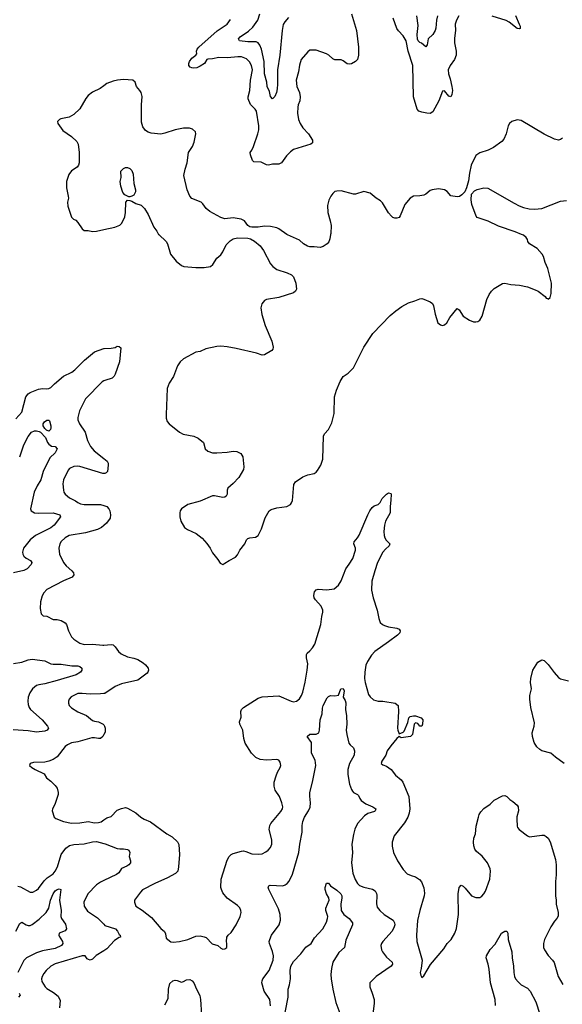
# Model space of a CAD drawing. Header units: inches. Extents: x 2001573 to 2220545, y 644482 to 846830.
# Tile 165 of 256: x 2079189 to 2084426, y 692562 to 702074. Entities that reach past the tile are written whole.
import ezdxf

# ---------------------------------------------------------------- set-up
doc = ezdxf.new("R2010")
doc.units = ezdxf.units.IN
doc.header["$MEASUREMENT"] = 0
for name, color, linetype in [('C0679', 7, 'Continuous'), ('C0689', 7, 'Continuous'), ('C0770', 7, 'Continuous'), ('C0780', 7, 'Continuous')]:
    doc.layers.add(name, color=color, linetype=linetype)

msp = doc.modelspace()

# ---------------------------------------------------------------- linework, layer by layer
at = {"layer": 'C0679', "color": 5}
for points, elevation in [([(2079150, 698217.1), (2079210, 698284), (2079248, 698430), (2079270, 698460.7), (2079290, 698474), (2079370, 698506.4), (2079408.2, 698511.8), (2079450, 698507.8), (2079470, 698510.3), (2079490, 698520.9), (2079524, 698556), (2079610, 698629.4), (2079691.7, 698668.3), (2079721.1, 698690), (2079815.1, 698784.9), (2079910, 698866.4), (2080000, 698896.8)], 380), ([(2080000, 698584), (2079984.7, 698575.3), (2079822.4, 698410), (2079765.3, 698294.7), (2079748.8, 698230), (2079750.3, 698210), (2079767.2, 698170), (2079820.7, 698090), (2079841.6, 698010), (2079871, 697950), (2079907.6, 697907.6), (2080000, 697835.7)], 380), ([(2079188.3, 697850), (2079230, 697966.7), (2079270, 698046.4), (2079302, 698090), (2079330, 698101), (2079350, 698100.9), (2079376.3, 698096.3), (2079389.4, 698089.4), (2079436.9, 698036.9), (2079456.3, 697990), (2079470, 697974), (2079494.9, 697954.9), (2079530.8, 697950), (2079550.4, 697930), (2079530.3, 697890), (2079478.7, 697841.3), (2079416.3, 697710), (2079390.9, 697630), (2079355.9, 697570), (2079328.8, 697510), (2079291.6, 697350), (2079298.4, 697330), (2079330.2, 697310.2), (2079370, 697306.4), (2079510, 697309.1), (2079576.3, 697290), (2079582, 697270), (2079522.7, 697190), (2079490, 697165.2), (2079340.2, 697090), (2079290, 697049.7), (2079226.7, 696970), (2079217, 696930), (2079220.3, 696910), (2079230, 696890.7), (2079250, 696872.2), (2079294, 696850), (2079306, 696830), (2079297.6, 696810), (2079262, 696770), (2079230, 696754.4), (2079127.8, 696732.2)], 360), ([(2080000, 697690.4), (2079990, 697690.8), (2079770, 697757.7), (2079750, 697761.8), (2079710, 697757.6), (2079670, 697739.7), (2079656.3, 697723.7), (2079610.4, 697630), (2079604.4, 697590), (2079610.4, 697530), (2079615.5, 697510), (2079628, 697490), (2079670, 697454), (2079726.5, 697426.5), (2079750, 697408.9), (2079776.7, 697396.7), (2079810.2, 697390.2), (2079970, 697392.3), (2080000, 697381.2)], 380), ([(2080000, 697188.1), (2079977.1, 697170), (2079940.5, 697150), (2079824.2, 697115.8), (2079667.3, 697090), (2079628.2, 697070), (2079588.2, 697031.8), (2079575.8, 697010), (2079566.7, 696970), (2079574, 696910), (2079612, 696830), (2079637, 696797), (2079690.4, 696750), (2079706.4, 696730), (2079710.4, 696710), (2079693.4, 696690), (2079610, 696653.5), (2079450, 696569.3), (2079421.7, 696538.3), (2079405.5, 696510), (2079388, 696450), (2079385.8, 696385.8), (2079394.8, 696334.8), (2079414.8, 696314.8), (2079450, 696310.7), (2079510, 696279.1), (2079550, 696278.4), (2079588.8, 696268.8), (2079627.2, 696247.2), (2079639.3, 696230), (2079658.7, 696170), (2079690, 696113), (2079710.6, 696090), (2079767.7, 696050), (2079810, 696037.8), (2079890, 696040.2), (2079990, 696031.7), (2080000, 696032.7)], 380), ([(2079130, 695854), (2079210, 695866.4), (2079270, 695889.3), (2079310, 695896.9), (2079430, 695880.3), (2079490, 695851.5), (2079510, 695846.8), (2079587.6, 695847.6), (2079692.2, 695832.2), (2079750, 695832.8), (2079770, 695824.4), (2079788.2, 695808.2), (2079788.4, 695790), (2079775.5, 695770), (2079734.6, 695745.4), (2079550.7, 695690), (2079430, 695659.4), (2079373.4, 695650), (2079350, 695640.8), (2079311.7, 695610), (2079287.4, 695570), (2079271.7, 695530), (2079267.6, 695490), (2079270, 695458), (2079280.3, 695430), (2079291.8, 695410), (2079404.6, 695310), (2079456.3, 695250), (2079466.8, 695230), (2079454, 695210), (2079430, 695199.5), (2079350, 695191.8), (2079270, 695205.6), (2079126.4, 695213.6)], 360), ([(2080000, 695564.9), (2079970, 695560.2), (2079870, 695557), (2079790, 695565.6), (2079750, 695564.4), (2079686.3, 695533.7), (2079666.8, 695510), (2079660.7, 695490), (2079660.7, 695470), (2079667.3, 695450), (2079690, 695427.7), (2079750, 695388), (2079832.5, 695352.5), (2079890, 695305.3), (2079910, 695297.6), (2079950, 695292.2), (2079993.4, 695270), (2080000, 695261.1)], 380), ([(2080000, 695167.5), (2079990.5, 695150), (2079968.9, 695131.1), (2079950, 695128.7), (2079910, 695136.8), (2079884.2, 695135.8), (2079750, 695098.9), (2079690, 695088.2), (2079650, 695069.7), (2079626.1, 695053.9), (2079550, 694953.6), (2079511.3, 694928.7), (2079470.3, 694909.7), (2079430, 694902.4), (2079322.5, 694897.5), (2079291.1, 694888.9), (2079284.7, 694870), (2079304.7, 694850), (2079338, 694830), (2079426, 694790), (2079447.3, 694750), (2079490, 694718), (2079530, 694677.1), (2079549.1, 694649.1), (2079561.1, 694610), (2079558.7, 694590), (2079527.2, 694492.8), (2079504.9, 694450), (2079502, 694430), (2079521, 694370), (2079538, 694358), (2079610, 694327.7), (2079690, 694312.2), (2079770, 694315.8), (2079850, 694328.4), (2079910, 694315.6), (2079950, 694317.4), (2079974, 694326), (2080000, 694343.5)], 380), ([(2079170, 693703.9), (2079196.4, 693696.4), (2079290, 693647), (2079314.3, 693645.7), (2079350, 693663.8), (2079370, 693682.4), (2079424, 693756), (2079454.6, 693785.4), (2079510, 693823.1), (2079530, 693848.2), (2079552, 693890), (2079589.7, 694010), (2079633.3, 694070), (2079670, 694096), (2079710, 694107.6), (2079810, 694111.4), (2079890, 694131.3), (2079930, 694133.8), (2080000, 694115.5)], 360), ([(2079150, 693268), (2079190, 693343.1), (2079210, 693356.4), (2079250, 693330.3), (2079270, 693324.4), (2079290, 693325.2), (2079310, 693333.8), (2079375.9, 693384.1), (2079443, 693450), (2079469.8, 693490.2), (2079486.2, 693570), (2079510, 693630.3), (2079530, 693658.3), (2079550, 693672.4), (2079570, 693677), (2079584, 693670), (2079573.7, 693570), (2079590.3, 693470), (2079586.3, 693410), (2079592.9, 693390), (2079630, 693338), (2079639.5, 693290), (2079628.5, 693271.5), (2079571, 693249), (2079570, 693246), (2079566.8, 693230), (2079570, 693222), (2079603, 693170), (2079603.8, 693150), (2079592, 693130), (2079530, 693100.2), (2079410, 693079), (2079350, 693058.3), (2079254.6, 693010), (2079230, 692986.2), (2079169.2, 692870)], 340), ([(2080000, 693757.4), (2079970, 693743.1), (2079930, 693717.2), (2079846.3, 693630), (2079807.4, 693550), (2079810.4, 693510), (2079842, 693462), (2079939.1, 693399.1), (2080000, 693335.8)], 360), ([(2080000, 693080.3), (2079925.5, 693034.5), (2079890, 692998.4), (2079870, 692989.6), (2079853.8, 692993.8), (2079841, 693001), (2079819, 693030), (2079790, 693031), (2079530, 692953.1), (2079488.2, 692930), (2079442.4, 692890), (2079419.9, 692860.1), (2079404.9, 692830), (2079399.5, 692810), (2079402.9, 692782.9), (2079434.4, 692730), (2079450, 692715.8), (2079516.1, 692676.1), (2079560.7, 692640.7), (2079578, 692598), (2079574, 692530)], 360), ([(2079183.8, 692670), (2079193, 692650), (2079177.3, 692630)], 340)]:
    msp.add_lwpolyline(points, dxfattribs=dict(at, elevation=elevation))
at = {"layer": 'C0679', "color": 5, "elevation": 360}
msp.add_lwpolyline([(2079470, 698100.7), (2079448.3, 698108.3), (2079430, 698124.5), (2079415.8, 698150), (2079414.7, 698170), (2079426.6, 698190), (2079450, 698203.8), (2079470, 698204), (2079477.6, 698197.6), (2079490, 698152), (2079490.3, 698130), (2079484.9, 698115.1)], close=True, dxfattribs=at)
at = {"layer": 'C0689', "color": 5}
for points, elevation in [([(2080529.3, 700000), (2080530, 699998.8), (2080601, 699930), (2080614.8, 699910), (2080644.7, 699810), (2080699.8, 699739.8), (2080750, 699701), (2080774, 699690), (2080890, 699680.5), (2080970, 699680.4), (2081028.7, 699690), (2081052, 699710), (2081090, 699771.3), (2081130, 699801), (2081150, 699831), (2081182.3, 699897.8), (2081220.7, 699939.3), (2081250, 699957.1), (2081290, 699967.2), (2081390, 699962.4), (2081416.3, 699956.3), (2081455.6, 699935.6), (2081508.5, 699890), (2081542.9, 699842.9), (2081610, 699716), (2081630.7, 699690), (2081670, 699662.4), (2081770, 699628.4), (2081810.8, 699610), (2081830.7, 699590), (2081854.8, 699530), (2081861, 699470), (2081851, 699450), (2081830, 699434), (2081690, 699389.5), (2081570, 699372.3), (2081550, 699361.2), (2081526, 699330), (2081517.6, 699290), (2081525.1, 699225.1), (2081558.3, 699118.3), (2081623, 698970), (2081635.5, 698910), (2081633.4, 698890), (2081622.4, 698877.6), (2081550, 698838), (2081530, 698832.7), (2081472.9, 698852.9), (2081277.5, 698897.5), (2081190, 698915.1), (2081130, 698920.9), (2081090, 698917), (2080986.4, 698893.6), (2080930, 698869.7), (2080890, 698863.5), (2080770, 698796.9), (2080737.6, 698770), (2080712, 698730), (2080671.7, 698628.3), (2080630, 698564), (2080610.4, 698510), (2080600.9, 698260.9), (2080603.8, 698223.8), (2080612.7, 698192.7), (2080630.7, 698170), (2080730, 698090.4), (2080767.3, 698070), (2080870, 698050.3), (2080912.1, 698032.1), (2080961.6, 697990), (2080979.1, 697930), (2081004.4, 697904.4), (2081050, 697890.4), (2081090, 697888.4), (2081190, 697897.1), (2081247.5, 697907.5), (2081283.4, 697903.4), (2081323.8, 697883.8), (2081343, 697850), (2081353.3, 697753.3), (2081350, 697729.3), (2081303, 697650), (2081250, 697592.3), (2081198.8, 697550), (2081190.6, 697530), (2081192.7, 697490), (2081182, 697470), (2081170, 697462), (2081150, 697458.7), (2081070, 697474.7), (2081050, 697473.3), (2080930, 697424.5), (2080810, 697392.3), (2080751, 697350), (2080738.8, 697330), (2080734.8, 697310), (2080734.8, 697270), (2080744, 697230), (2080778.8, 697170), (2080808.5, 697148.5), (2080890.4, 697110.4), (2080950, 697066.8), (2080995.2, 697015.2), (2081026.8, 696970), (2081050, 696924.7), (2081101, 696861), (2081123.5, 696823.5), (2081150, 696811.3), (2081170, 696824.7), (2081210, 696851.3), (2081270, 696881), (2081290, 696906), (2081314, 696950), (2081362.9, 697010), (2081377.4, 697050), (2081390, 697062.6), (2081410, 697070.2), (2081466, 697074), (2081491.6, 697090), (2081523.3, 697156.7), (2081558.3, 697261.7), (2081595.1, 697330), (2081616.1, 697343.9), (2081670, 697358), (2081768, 697370), (2081801.2, 697390), (2081813.6, 697406.4), (2081820.9, 697430), (2081835.8, 697584.2), (2081849.5, 697610), (2081921.5, 697658.6), (2081970, 697676.4), (2082030, 697690.5), (2082050, 697704), (2082061.7, 697718.3), (2082094.7, 697770), (2082114.3, 697830), (2082121.1, 698050), (2082130, 698072.7), (2082170, 698114), (2082201.1, 698178.9), (2082222.6, 698270), (2082228.5, 698431.6), (2082245.2, 698494.8), (2082280.6, 698579.4), (2082311.2, 698628.8), (2082360.1, 698659.9), (2082411.5, 698710), (2082509.7, 698910), (2082598.2, 699041.8), (2082764.7, 699215.3), (2082818.2, 699261.8), (2082875.8, 699304.2), (2082940.4, 699339.6), (2083003.3, 699356.7), (2083050, 699377.3), (2083070, 699379.1), (2083090, 699374), (2083150, 699347.7), (2083172.4, 699332.4), (2083184, 699310), (2083197.3, 699230), (2083224.9, 699144.9), (2083250, 699124.7), (2083270, 699121), (2083290, 699126.8), (2083310, 699146), (2083342, 699198), (2083410, 699284.7), (2083430, 699272), (2083468.6, 699208.6), (2083530, 699170.7), (2083570, 699154.8), (2083590, 699154), (2083610, 699158.8), (2083629.5, 699170.5), (2083651.8, 699210), (2083697.4, 699370), (2083719.5, 699420.5), (2083741.6, 699450), (2083770, 699476.4), (2083850, 699526.7), (2083870, 699528.8), (2083930, 699515.3), (2084011.5, 699508.5), (2084090, 699492.2), (2084165.7, 699465.7), (2084192.1, 699452.1), (2084259.1, 699399.1), (2084270, 699384.7), (2084282, 699382), (2084290, 699374), (2084308.4, 699391.6), (2084317.2, 699430), (2084322.7, 699530), (2084285.2, 699670), (2084261.2, 699730), (2084245.6, 699785.6), (2084233.2, 699810), (2084183.3, 699863.3), (2084109, 699910), (2084094, 699930), (2084089.2, 699950), (2084077.2, 699970), (2084050, 699992.3), (2084031.7, 700000)], 420), ([(2082190, 700000), (2082181.8, 699958.2), (2082171.1, 699928.9), (2082156.4, 699910), (2082117.5, 699882.5), (2082090, 699872), (2082030, 699880.3), (2081990, 699878.7), (2081965, 699885), (2081928.4, 699908.4), (2081890, 699945.1), (2081775.1, 699995.1), (2081768.1, 700000)], 420), ([(2080000, 698896.8), (2080002.4, 698897.6), (2080070, 698899.6), (2080111.5, 698908.5), (2080130, 698918.8), (2080150, 698918), (2080164.7, 698904.7), (2080153.4, 698770), (2080111.6, 698650), (2080100.3, 698630), (2080080.7, 698610), (2080010.3, 698589.7), (2080000, 698584)], 380), ([(2080000, 697835.7), (2080032.9, 697810), (2080041.8, 697790), (2080043.2, 697770), (2080035.2, 697710), (2080023.5, 697696.5), (2080010.6, 697690), (2080000, 697690.4)], 380), ([(2080000, 694343.5), (2080030, 694363.8), (2080070, 694376.3), (2080130, 694436.4), (2080170, 694455.3), (2080210, 694463.1), (2080230, 694457), (2080311.1, 694411.1), (2080356.4, 694370), (2080390.4, 694350), (2080450, 694324.2), (2080610, 694208.9), (2080661.8, 694181.8), (2080712.6, 694132.6), (2080726, 694106), (2080731.3, 694010), (2080722.6, 693890), (2080713.8, 693850), (2080693.1, 693826.9), (2080616.7, 693783.3), (2080493, 693730), (2080372.8, 693667.2), (2080353, 693647), (2080297.3, 693570), (2080295.5, 693550), (2080310, 693511), (2080370, 693470.6), (2080459.7, 693399.7), (2080550, 693296.3), (2080585.5, 693265.5), (2080595.3, 693244.7), (2080601, 693201), (2080646.8, 693166.8), (2080670, 693162.8), (2080730, 693170.7), (2080810, 693187.7), (2080890, 693220.4), (2080930, 693222.4), (2080970, 693215.5), (2080986.9, 693206.9), (2081045.1, 693145.1), (2081102, 693130), (2081130, 693106), (2081150, 693096), (2081170, 693098.8), (2081188.7, 693110), (2081189, 693150), (2081184, 693170), (2081188.7, 693210), (2081202, 693230), (2081230, 693256), (2081277, 693330), (2081318, 693410), (2081326.6, 693450), (2081323.7, 693470), (2081313.4, 693493.4), (2081290, 693516), (2081190, 693587.8), (2081150, 693638.7), (2081135.3, 693670), (2081130.9, 693690), (2081134, 693770), (2081190, 693956.4), (2081209.8, 693990), (2081231.2, 694010), (2081250, 694020.2), (2081330, 694041.3), (2081350, 694044.4), (2081370, 694039.6), (2081430, 694015.6), (2081490, 694014), (2081530, 694017.6), (2081565.6, 694034.4), (2081588.3, 694051.7), (2081610, 694078.8), (2081621.6, 694110), (2081621.3, 694150), (2081596, 694250), (2081601.7, 694290), (2081611.6, 694310), (2081710, 694424.9), (2081724.2, 694450), (2081727.6, 694470), (2081718, 694510), (2081695.6, 694570), (2081655.6, 694630), (2081643.6, 694670), (2081645.6, 694710), (2081663, 694770), (2081675.6, 694804.4), (2081703.6, 694850), (2081709.6, 694870), (2081702.7, 694902.7), (2081690, 694919.5), (2081670, 694927.6), (2081570, 694921.8), (2081510, 694927.5), (2081466.5, 694946.5), (2081427.2, 694990), (2081365.3, 695085.3), (2081352.1, 695130), (2081341.6, 695210), (2081312.8, 695270), (2081311.5, 695290), (2081324.9, 695335.1), (2081323.6, 695390), (2081329.4, 695410), (2081349.6, 695430.4), (2081490, 695518.3), (2081528.2, 695531.8), (2081690, 695542.3), (2081810, 695490.3), (2081830, 695485.7), (2081859, 695490), (2081890, 695514.8), (2081910, 695546.8), (2081920.7, 695579.3), (2081944, 695676), (2081963.5, 695790), (2081968.5, 695850), (2081958, 695910), (2081958.4, 695941.6), (2081964.4, 695955.6), (2081990, 695976.3), (2082014.9, 696005.1), (2082037, 696043), (2082095.1, 696230), (2082103.6, 696310), (2082113.3, 696350), (2082114.7, 696370), (2082099.7, 696410), (2082043, 696470), (2082029.7, 696490), (2082027, 696513), (2082033.4, 696546.6), (2082050, 696567.3), (2082068, 696572), (2082152.4, 696567.6), (2082222.4, 696577.6), (2082264.5, 696610), (2082290, 696654), (2082336.3, 696770), (2082370, 696813), (2082403.6, 696870), (2082431.2, 696950), (2082429.6, 696970), (2082414, 697010), (2082417, 697030), (2082449.8, 697070.2), (2082464.2, 697095.8), (2082548, 697292), (2082569.5, 697330.5), (2082590, 697361), (2082610, 697378.8), (2082650, 697390.7), (2082666.6, 697410), (2082687, 697450), (2082730, 697490.8), (2082750, 697502.8), (2082770, 697498), (2082773.4, 697490), (2082772.4, 697432.4), (2082764.4, 697370), (2082764.6, 697310), (2082719.5, 697230), (2082708.7, 697190), (2082702.6, 697130), (2082705.3, 697090), (2082712.2, 697070), (2082726.3, 697046.3), (2082760.7, 697010), (2082754, 696990), (2082720, 696960), (2082694.6, 696930), (2082642.6, 696830), (2082615, 696750), (2082588.6, 696650), (2082584.4, 696564.5), (2082599.7, 696490), (2082640.2, 696370), (2082656, 696290), (2082669.3, 696249.3), (2082690.2, 696230.2), (2082710, 696220.3), (2082750, 696207.6), (2082830, 696194.9), (2082850, 696185.5), (2082862.4, 696170), (2082856.5, 696150), (2082834.9, 696130), (2082750, 696064.2), (2082615.3, 695970), (2082583.5, 695936.5), (2082544.8, 695875.2), (2082530, 695837.2), (2082518.5, 695770), (2082517.3, 695710), (2082524, 695670), (2082555.8, 695555.8), (2082572.7, 695532.8), (2082604.9, 695504.9), (2082650, 695490.4), (2082694, 695490), (2082814, 695470), (2082842, 695450), (2082845.5, 695390), (2082834.6, 695230), (2082837, 695210), (2082850, 695176), (2082889.4, 695190.6), (2082899.5, 695200.5), (2082934.5, 695285.5), (2082944, 695330), (2082956.5, 695343.5), (2082989.7, 695350.3), (2083010, 695347.7), (2083064.7, 695330), (2083079.3, 695310), (2083076.4, 695270), (2083070, 695249.3), (2083050, 695249.4), (2083030, 695274), (2083010, 695281.2), (2082996, 695270), (2082979.3, 695170), (2082960.7, 695150), (2082870, 695135.1), (2082850, 695149), (2082830, 695129.4), (2082770, 695060.9), (2082736.3, 695010), (2082722, 694970), (2082682.8, 694910), (2082678, 694890), (2082695.3, 694875.3), (2082730, 694864), (2082774.8, 694830), (2082814.9, 694774.9), (2082870, 694730.5), (2082888.2, 694710), (2082943.6, 694570), (2082954.2, 694450), (2082949.2, 694410), (2082933.8, 694370), (2082903.1, 694316.9), (2082804.4, 694190), (2082783.7, 694130), (2082783.7, 694090), (2082797, 694030), (2082836.4, 693950), (2082890, 693864), (2082930, 693822), (2082966.6, 693806.6), (2083010, 693795.5), (2083048.8, 693768.8), (2083065.7, 693745.7), (2083088.9, 693688.9), (2083095.6, 693635.6), (2083094, 693610), (2083050.3, 693469.7), (2083028, 693372), (2083018, 693230), (2083022.4, 693170), (2083073.4, 692990), (2083064.9, 692910), (2083054.8, 692870), (2083059.8, 692839.8), (2083070, 692822), (2083090, 692838), (2083154, 692946), (2083282, 693098), (2083314, 693150), (2083353.2, 693190), (2083389.2, 693250), (2083404.1, 693295.9), (2083423.7, 693430), (2083420.9, 693630), (2083430, 693692), (2083450, 693712), (2083470, 693704.7), (2083490, 693686), (2083550, 693610.7), (2083590, 693594.4), (2083630, 693595.3), (2083650, 693607), (2083670, 693630.4), (2083683.6, 693656.4), (2083725.5, 693770), (2083733.1, 693850), (2083730.9, 693870.9), (2083702.9, 693930), (2083653.4, 693993.4), (2083598.8, 694038.8), (2083582.5, 694062.5), (2083572.7, 694092.7), (2083569.6, 694130), (2083572.5, 694167.5), (2083589.7, 694210.3), (2083596, 694284), (2083616.3, 694370), (2083624.4, 694395.6), (2083639.4, 694420.6), (2083667.2, 694452.8), (2083730, 694494.9), (2083770, 694534), (2083850, 694577.3), (2083870, 694581), (2083892, 694570), (2083919.6, 694539.6), (2083950, 694522), (2083990, 694486), (2084000.7, 694470), (2084004.4, 694430), (2083987.5, 694372.5), (2083986.7, 694350), (2083990, 694284.7), (2083994, 694270), (2084008.2, 694250), (2084089, 694189), (2084110, 694181.7), (2084230, 694196.3), (2084250, 694196.3), (2084270, 694184.9), (2084290, 694167.3), (2084310, 694131), (2084359.9, 693959.9), (2084368.4, 693910), (2084368.3, 693811.7), (2084359.1, 693750), (2084360.7, 693610), (2084367.5, 693567.5), (2084365.5, 693530), (2084385.3, 693450), (2084385.7, 693414.3), (2084372.7, 693390), (2084350, 693364.5), (2084314, 693310), (2084254.9, 693190), (2084243.8, 693150), (2084246, 693110), (2084254.4, 693090), (2084290, 693033.4), (2084330.2, 692990.2), (2084346, 692966), (2084386.5, 692830), (2084430, 692754)], 380), ([(2080000, 697381.2), (2080030.3, 697370), (2080050.2, 697350), (2080059.6, 697330), (2080065.2, 697290), (2080062.9, 697257.1), (2080027.7, 697210), (2080000, 697188.1)], 380), ([(2080000, 696032.7), (2080070, 696039.5), (2080090, 696034.4), (2080110, 696015.5), (2080141.7, 695970), (2080169.4, 695949.4), (2080230, 695918.5), (2080290, 695907), (2080330, 695892), (2080381.1, 695861.1), (2080403.4, 695843.4), (2080430, 695810.8), (2080431.8, 695790), (2080425.5, 695770), (2080418, 695762), (2080330, 695692.7), (2080170, 695659.8), (2080110, 695632.8), (2080010, 695566.5), (2080000, 695564.9)], 380), ([(2084444.5, 694890), (2084361.2, 694950), (2084314, 694990), (2084230, 695009.7), (2084210, 695022.6), (2084179.6, 695050), (2084153.3, 695090), (2084138, 695150), (2084134.2, 695185.8), (2084154.5, 695250), (2084158.4, 695281.6), (2084123.1, 695430), (2084111.2, 695510), (2084113.9, 695546.1), (2084127.6, 695610), (2084119.1, 695670), (2084123.1, 695710), (2084142.6, 695790), (2084190, 695867.3), (2084230, 695890.6), (2084250, 695884.9), (2084290, 695844.9), (2084346.2, 695766.2), (2084390, 695718.7), (2084410, 695705.3), (2084487.3, 695687.3)], 380), ([(2081607.9, 692547.9), (2081603.7, 692610), (2081549.6, 692690), (2081526.6, 692770), (2081528, 692790), (2081536.9, 692810), (2081596.9, 692890), (2081633.7, 692990), (2081637.4, 693030), (2081627.3, 693072.7), (2081599.7, 693150), (2081598, 693170), (2081602.4, 693190), (2081619.6, 693230), (2081692, 693330), (2081705.1, 693374.9), (2081704.2, 693430), (2081685.9, 693485.9), (2081592.3, 693670), (2081587, 693693), (2081592.9, 693707.1), (2081607.6, 693712.4), (2081730, 693708.5), (2081750, 693715.5), (2081771.1, 693728.9), (2081790, 693750.7), (2081820.7, 693819.3), (2081883.5, 694030), (2081892.8, 694110), (2081915.1, 694225), (2081914.8, 694290), (2081922.2, 694330), (2081937.4, 694370), (2081976.4, 694430), (2081991.7, 694468.3), (2081995.3, 694510), (2081988.1, 694571.9), (2081989.6, 694610), (2082015.1, 694710), (2082045.6, 694870), (2082039.3, 694920.7), (2082005.6, 694990), (2082005.1, 695090), (2081963.7, 695150), (2081990, 695171.8), (2082050, 695170.6), (2082075.1, 695184.9), (2082083.7, 695210), (2082089.7, 695310), (2082107.3, 695370), (2082110, 695422), (2082118, 695450), (2082157.2, 695522.8), (2082170, 695536), (2082190, 695546), (2082230, 695542.8), (2082266, 695550), (2082289.4, 695610.6), (2082310, 695614.8), (2082321.6, 695590), (2082310.7, 695530), (2082330, 695498), (2082336.1, 695476.1), (2082332.3, 695410), (2082342, 695350), (2082344.9, 695270), (2082341.3, 695210), (2082347.2, 695170), (2082366.3, 695086.3), (2082376.9, 695070), (2082410, 695040.3), (2082421.8, 695010), (2082416.5, 694970), (2082373.4, 694890), (2082356.8, 694830), (2082356.1, 694783.9), (2082371.3, 694690), (2082390, 694636), (2082400, 694620), (2082410, 694608.3), (2082448.3, 694588.3), (2082458.4, 694578.4), (2082470.3, 694550), (2082485.3, 694530), (2082530, 694499), (2082598.8, 694470), (2082626, 694450), (2082621, 694430), (2082614.2, 694425.8), (2082550, 694407), (2082515.3, 694384.7), (2082450.4, 694310), (2082424.1, 694255.9), (2082410, 694204), (2082396, 694110), (2082401.1, 694030), (2082392.3, 693930), (2082404.4, 693830), (2082427.5, 693767.5), (2082450, 693730.6), (2082470, 693710.5), (2082510, 693692.7), (2082594.2, 693674.2), (2082618.7, 693658.7), (2082633.3, 693633.3), (2082636, 693616), (2082632.2, 693532.2), (2082640.3, 693500.3), (2082664, 693470), (2082707.7, 693430), (2082794.6, 693374.6), (2082806.4, 693350), (2082808.7, 693330), (2082804.6, 693310), (2082784.2, 693270), (2082693.4, 693170), (2082681.1, 693150), (2082675.6, 693130), (2082680.7, 693090), (2082690, 693068.8), (2082730, 693017.4), (2082783.8, 692970), (2082788.4, 692950), (2082775.5, 692930), (2082630.4, 692830), (2082567.3, 692770), (2082568, 692730), (2082591.3, 692671.3), (2082608.7, 692610), (2082608.7, 692570), (2082596.5, 692470)], 360), ([(2080000, 695261.1), (2080008.2, 695250), (2080014, 695230), (2080012.2, 695190), (2080000, 695167.5)], 380), ([(2080000, 694115.5), (2080012.3, 694112.3), (2080130, 694068), (2080156.6, 694063.4), (2080190, 694065.5), (2080230, 694057.1), (2080240.7, 694050), (2080250.5, 694030), (2080245.3, 693990), (2080257.6, 693950), (2080257.6, 693930), (2080242.4, 693910), (2080223, 693897), (2080170, 693875.1), (2080146.1, 693833.9), (2080123.7, 693816.3), (2080000, 693757.4)], 360), ([(2081726.6, 692350), (2081779, 692630), (2081780.3, 692710), (2081792.4, 692750), (2081801, 692810), (2081799.8, 692890), (2081804.1, 692930), (2081830, 692977.6), (2081903.8, 693050), (2081950, 693113), (2082000.9, 693150), (2082034.9, 693205.1), (2082115.1, 693290), (2082150, 693357.3), (2082161, 693390), (2082161.7, 693410), (2082144.2, 693470), (2082143.6, 693490), (2082175.1, 693570), (2082172.7, 693590), (2082149.7, 693629.7), (2082138, 693670), (2082136.9, 693690), (2082150, 693731.3), (2082170, 693734), (2082188.1, 693708.1), (2082250, 693666.7), (2082287.6, 693630), (2082296.5, 693610), (2082297.6, 693590), (2082287.6, 693530), (2082292.2, 693470), (2082316.4, 693430), (2082370, 693390.3), (2082400.4, 693350), (2082402, 693330), (2082336.9, 693183.1), (2082324.9, 693110), (2082270, 693063.5), (2082210.9, 692970), (2082197.1, 692910), (2082192.6, 692850), (2082194, 692810), (2082211.3, 692710), (2082241.4, 692581.4), (2082277.3, 692477.3)], 340), ([(2080000, 693335.8), (2080010, 693325.4), (2080112, 693290), (2080132.7, 693270), (2080150, 693237.3), (2080158.8, 693230), (2080162, 693210), (2080150, 693207.3), (2080102, 693178), (2080030, 693098.7), (2080000, 693080.3)], 360), ([(2083781.7, 692550), (2083777.7, 692610), (2083732.2, 692770), (2083721, 692901), (2083712, 692950), (2083692.7, 693010), (2083696, 693030), (2083730, 693091), (2083776.9, 693143.1), (2083839.5, 693250), (2083870, 693270.4), (2083891, 693270), (2083900.5, 693250), (2083904, 693190), (2083938.2, 693070), (2083940.7, 693010), (2083954, 692930), (2083957.3, 692870), (2083964.4, 692830), (2083973.1, 692810), (2083999.1, 692779.1), (2084030, 692751.8), (2084090, 692717), (2084116, 692690), (2084170, 692587.7), (2084208.7, 692468.7)], 360), ([(2080590, 692558.8), (2080620.4, 692619.6), (2080623.5, 692710), (2080637.4, 692762.6), (2080666, 692790), (2080690, 692797), (2080710, 692793.7), (2080750, 692776.4), (2080770, 692782.4), (2080799.8, 692800.2), (2080830, 692802), (2080852.7, 692790), (2080870.6, 692770), (2080894.8, 692710), (2080927.9, 692647.9), (2080934.4, 692610), (2080942, 692462)], 360)]:
    msp.add_lwpolyline(points, dxfattribs=dict(at, elevation=elevation))
at = {"layer": 'C0770', "color": 5, "elevation": 420}
msp.add_lwpolyline([(2080000, 701435.5), (2079966, 701410), (2079890, 701374), (2079850, 701342.7), (2079827.1, 701312.9), (2079767.6, 701212.4), (2079710, 701158), (2079666.2, 701133.8), (2079584.5, 701115.5), (2079572, 701110), (2079552, 701090), (2079558, 701070), (2079604.9, 701004.9), (2079690, 700946), (2079738.7, 700898.7), (2079753, 700870), (2079763.1, 700790), (2079762, 700690), (2079757, 700670), (2079742, 700650), (2079690, 700614.5), (2079663, 700577), (2079641.3, 700510), (2079639.5, 700450), (2079657.1, 700370), (2079658, 700350), (2079650.5, 700310), (2079652.8, 700272.8), (2079687.1, 700167.1), (2079706.4, 700146.4), (2079730, 700138), (2079750, 700116), (2079790, 700054.8), (2079810, 700038.8), (2079850, 700036.3), (2079890, 700027.7), (2079930, 700030.4), (2080000, 700046)], dxfattribs=at)
at = {"layer": 'C0780', "color": 5}
for points, elevation in [([(2082390.2, 702130), (2082438.5, 701970), (2082458.9, 701810), (2082459.5, 701730), (2082450, 701689), (2082430, 701669.2), (2082390, 701649), (2082370, 701644), (2082350, 701649.2), (2082310, 701678), (2082290, 701686.6), (2082230, 701686.6), (2082210, 701695.1), (2082172.3, 701730), (2082150, 701742.9), (2082050, 701778.7), (2081998.8, 701781.2), (2081990, 701779.5), (2081970, 701763.7), (2081907, 701690), (2081890, 701635.3), (2081878.5, 701570), (2081856.9, 701490), (2081863.5, 701430), (2081889.2, 701370), (2081896.5, 701330), (2081892.2, 701290), (2081875.8, 701250), (2081872.4, 701230), (2081870.3, 701170), (2081880.2, 701110), (2081895.6, 701070), (2081920.3, 701030), (2081977.4, 700970), (2082014, 700910), (2082015.8, 700884.2), (2081998, 700870), (2081830, 700819.8), (2081801.6, 700798.4), (2081762.6, 700757.4), (2081715.5, 700690), (2081690, 700677.6), (2081630, 700677), (2081589.5, 700669.5), (2081570, 700672.3), (2081518.9, 700698.9), (2081450, 700699.5), (2081434.9, 700714.9), (2081415.1, 700770), (2081414.5, 700790), (2081430, 700814), (2081444.8, 700850), (2081486.1, 700970), (2081495.4, 701010), (2081495.7, 701050), (2081472.7, 701190), (2081461, 701210), (2081416.2, 701256.2), (2081394.6, 701310), (2081394.8, 701330), (2081410.8, 701390), (2081415.8, 701490), (2081434.2, 701590), (2081425.1, 701630), (2081405.9, 701665.9), (2081376.5, 701696.5), (2081330, 701714.5), (2081295, 701715), (2081195.3, 701704.7), (2081111.2, 701708.8), (2081050, 701695.4), (2081005.9, 701694.1), (2080994.8, 701690), (2080972, 701650), (2080930, 701623.5), (2080898.8, 701610), (2080870, 701607), (2080848.7, 701610), (2080835.1, 701615.1), (2080822, 701630), (2080819.7, 701650), (2080827.1, 701670), (2080850, 701703.1), (2080889.8, 701730.2), (2080896.9, 701743.1), (2080895.3, 701770), (2080900.2, 701790), (2080916.2, 701810), (2081095, 701965), (2081189.8, 702030.2), (2081223.9, 702076.1)], 380), ([(2081783.4, 702096.6), (2081746.5, 702053.5), (2081731.7, 702028.3), (2081721.3, 701970), (2081700.6, 701730), (2081676.9, 701590), (2081678.3, 701450), (2081674.1, 701405.9), (2081668.4, 701370), (2081650, 701333.2), (2081630, 701308.7), (2081610, 701333.2), (2081599.2, 701379.2), (2081578.8, 701430), (2081573.8, 701470), (2081551.8, 701551.8), (2081548.8, 701670), (2081521.1, 701790), (2081507.1, 701827.1), (2081490.4, 701850.4), (2081470, 701860.5), (2081390, 701860.7), (2081310, 701869.8), (2081300.7, 701890), (2081315.1, 701910), (2081395.6, 701964.4), (2081438.7, 702001.3), (2081487.3, 702070), (2081505.4, 702130)], 360), ([(2083426.5, 702110), (2083405.3, 702070), (2083392.8, 702030), (2083394.7, 701970), (2083384.2, 701895.8), (2083386.5, 701850), (2083402.3, 701770), (2083400.9, 701730), (2083386.3, 701690), (2083342.6, 701630), (2083325.8, 701590), (2083327, 701550), (2083344.2, 701504.2), (2083360.8, 701430), (2083366.3, 701390), (2083361.3, 701350), (2083350, 701329.6), (2083330, 701335.1), (2083290, 701387), (2083270, 701382.7), (2083234.4, 701290), (2083176.3, 701183.7), (2083150, 701169.4), (2083119, 701170), (2083070, 701179.2), (2083041.1, 701190), (2083025.3, 701210), (2082990, 701329.2), (2082983.7, 701630), (2082937.3, 701770), (2082917.6, 701870), (2082890, 701919.6), (2082845, 701965), (2082827.3, 701990), (2082794.8, 702090)], 380), ([(2083222.7, 702110), (2083212.8, 702070), (2083206.6, 701993.4), (2083199.7, 701970), (2083174.9, 701930), (2083132.7, 701890), (2083123, 701830), (2083110, 701812.7), (2083066.6, 701846.6), (2083050, 701853.5), (2083035.3, 701870), (2083027.4, 701887.4), (2083025.4, 701930), (2083036.4, 702016.4), (2083020.4, 702110)], 360), ([(2083973.8, 702113.8), (2084011.3, 702030), (2084018.3, 702010), (2084018, 701990), (2084010, 701984.2), (2083990, 701988.6), (2083911.7, 702051.7), (2083884.9, 702064.9), (2083750, 702108.4)], 380), ([(2081768.1, 700000), (2081690, 700055.1), (2081670, 700063.7), (2081610, 700077), (2081550, 700079.6), (2081489, 700071), (2081429.8, 700069.7), (2081410, 700074), (2081390, 700085.6), (2081357, 700130), (2081326.7, 700146.7), (2081250, 700158.9), (2081170, 700151.3), (2081130, 700163.5), (2081022.6, 700222.6), (2080989.6, 700250), (2080955.5, 700295.5), (2080939.5, 700310), (2080850, 700345.7), (2080831, 700370), (2080806, 700430), (2080774, 700570), (2080784.8, 700630), (2080803.5, 700690), (2080818.9, 700790), (2080855.6, 700850), (2080873.3, 700890), (2080889.2, 700970), (2080884, 700990), (2080857.5, 701017.5), (2080826.3, 701026.3), (2080770, 701027), (2080690, 701011.1), (2080590, 700976.9), (2080550.3, 700969.7), (2080457.2, 700977.2), (2080427.9, 700987.9), (2080404.1, 701004.1), (2080377.5, 701037.5), (2080363.7, 701083.7), (2080363.1, 701250), (2080371.1, 701331.1), (2080359.5, 701370), (2080349.3, 701390), (2080317, 701430), (2080303.7, 701470), (2080279, 701490), (2080190, 701495.8), (2080131.2, 701491.2), (2080090, 701481.6), (2080030, 701458), (2080000, 701435.5)], 420), ([(2084427.3, 700930), (2084410, 700915.1), (2084390, 700909.6), (2084350, 700919.6), (2084249.7, 700969.7), (2084030, 701099.3), (2083990, 701106), (2083938, 701090), (2083916, 701070), (2083904, 701050), (2083883.8, 700970), (2083860.3, 700919.7), (2083843.2, 700896.8), (2083761.2, 700838.8), (2083710, 700815.1), (2083630, 700789.4), (2083590, 700762.7), (2083547.2, 700670), (2083530.4, 700590), (2083521.6, 700518.4), (2083502.8, 700450), (2083486, 700410), (2083457.5, 700382.5), (2083432.8, 700367.2), (2083410, 700362.7), (2083350, 700372.7), (2083315.6, 700415.6), (2083290, 700431.6), (2083230, 700439.5), (2083170, 700431.8), (2083150, 700422.9), (2083110.2, 700389.8), (2083090, 700378.9), (2083050, 700371.1), (2082990, 700367.8), (2082957.1, 700350), (2082904.9, 700290), (2082861.3, 700178.7), (2082850, 700164.5), (2082830, 700155.6), (2082810, 700156.9), (2082790, 700164.7), (2082776.3, 700176.3), (2082750, 700209.6), (2082690, 700305.1), (2082670, 700325.1), (2082630, 700349.5), (2082570, 700398.7), (2082510, 700413), (2082430.3, 700389.7), (2082410, 700389.7), (2082290, 700419.7), (2082250, 700418.7), (2082230, 700413), (2082210, 700396.2), (2082191.3, 700368.7), (2082173.7, 700330), (2082161.1, 700278.9), (2082162.3, 700210), (2082185.8, 700130), (2082193.5, 700086.5), (2082192, 700010), (2082190, 700000)], 420), ([(2084031.7, 700000), (2083970, 700026), (2083810, 700078.9), (2083710, 700126.3), (2083604, 700164), (2083595.1, 700175.1), (2083554, 700290), (2083546.3, 700333.7), (2083549, 700390), (2083579.5, 700420.5), (2083605.6, 700434.4), (2083670, 700450.4), (2083707.1, 700447.1), (2083960.2, 700300.2), (2084010, 700276.4), (2084050, 700259.3), (2084105.5, 700245.5), (2084156.6, 700243.4), (2084230, 700250.6), (2084410, 700320.7), (2084466.4, 700326.4)], 420), ([(2080000, 700046), (2080108, 700070), (2080155.3, 700090), (2080174, 700110), (2080202.7, 700170), (2080209.3, 700210.7), (2080212.7, 700310), (2080230, 700331.3), (2080250, 700328), (2080270, 700322), (2080310, 700298), (2080362.4, 700282.4), (2080394, 700250), (2080430, 700191), (2080483, 700070), (2080513, 700030), (2080529.3, 700000)], 420)]:
    msp.add_lwpolyline(points, dxfattribs=dict(at, elevation=elevation))
at = {"layer": 'C0780', "color": 5, "elevation": 420}
msp.add_lwpolyline([(2080250, 700361.2), (2080242.7, 700362.7), (2080202.9, 700382.9), (2080184.8, 700404.8), (2080165.8, 700465.8), (2080159.5, 700510), (2080167, 700550), (2080165.2, 700610), (2080190, 700638), (2080210, 700646), (2080230, 700646), (2080250, 700636), (2080270, 700616), (2080283, 700583), (2080290.4, 700490), (2080305.5, 700430), (2080305.5, 700410), (2080290, 700379.3), (2080270, 700369.2)], close=True, dxfattribs=at)

doc.saveas('drawing.dxf')
